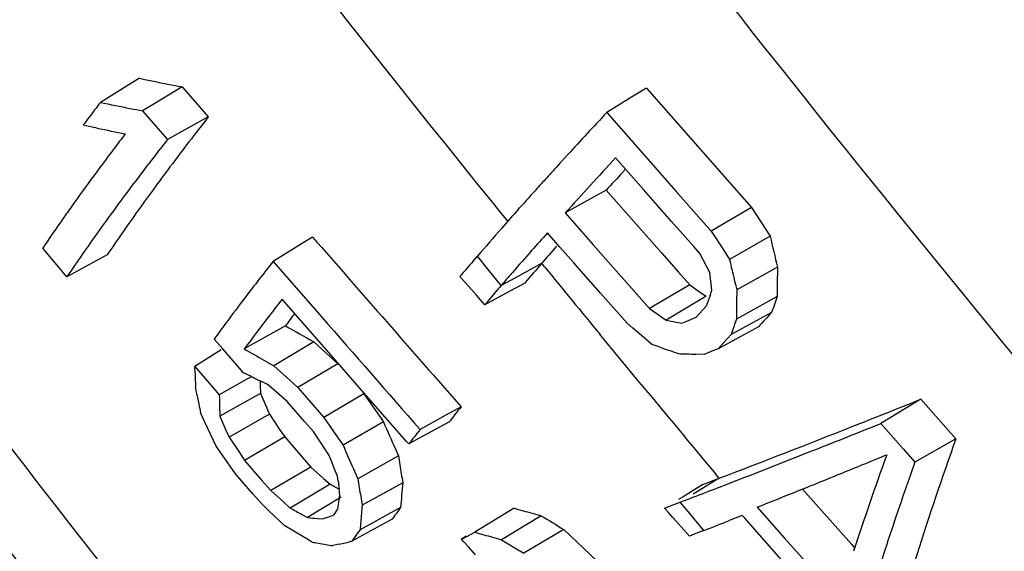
# Model space of a CAD drawing. Header units: inches. Extents: x 0 to 34, y 0 to 22.
# Tile 118 of 175: x 23.305 to 23.536, y 16.9 to 17.025. Entities that reach past the tile are written whole.
import ezdxf

# ---------------------------------------------------------------- set-up
doc = ezdxf.new("R2010")
doc.units = ezdxf.units.IN
doc.header["$LTSCALE"] = 1.87
doc.header["$MEASUREMENT"] = 0
doc.layers.get('0').update_dxf_attribs({"linetype": 'CONTINUOUS'})

msp = doc.modelspace()

# ---------------------------------------------------------------- linework, layer by layer
at = {"color": 7, "linetype": 'Continuous'}
for p, q in [((23.3332627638, 17.01115627), (23.3303465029, 17.0093682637)), ((23.3303465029, 17.0093682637), (23.3240675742, 17.0055185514)), ((23.3432691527, 17.0091443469), (23.3367999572, 17.0052620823)), ((23.3432691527, 17.0091443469), (23.3493695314, 17.0020963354)), ((23.4521160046, 17.0088695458), (23.448627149, 17.0067161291)), ((23.4521160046, 17.0088695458), (23.4768071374, 16.9808450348)), ((23.3367999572, 17.0052620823), (23.3339227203, 17.0035354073)), ((23.448627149, 17.0067161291), (23.4428227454, 17.0031334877)), ((23.3339227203, 17.0035354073), (23.3358700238, 17.0012843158)), ((23.4428227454, 17.0031334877), (23.45911709, 16.9846354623)), ((23.3358700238, 17.0012843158), (23.339773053, 16.996775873)), ((23.3493695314, 17.0020963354), (23.339773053, 16.996775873)), ((23.3232939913, 16.9995064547), (23.322777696, 16.9996182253)), ((23.432211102, 16.9916557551), (23.4336613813, 16.9932413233)), ((23.4514638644, 16.9850543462), (23.4449035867, 16.9924979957)), ((23.4472075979, 16.9898739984), (23.4465095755, 16.9891081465)), ((23.4427147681, 16.9849212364), (23.4330869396, 16.9795825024)), ((23.4427147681, 16.9849212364), (23.4557378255, 16.9701642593)), ((23.4580498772, 16.9775849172), (23.4514638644, 16.9850543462)), ((23.45911709, 16.9846354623), (23.4673244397, 16.9753246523)), ((23.4220547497, 16.9803879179), (23.4223858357, 16.9807600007)), ((23.4768071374, 16.9808450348), (23.4673244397, 16.9753246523)), ((23.4768071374, 16.9808450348), (23.4811482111, 16.9741454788)), ((23.4330869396, 16.9795825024), (23.4396522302, 16.9721404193)), ((23.4632297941, 16.9717126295), (23.4580498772, 16.9775849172)), ((23.4673244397, 16.9753246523), (23.4701848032, 16.9709098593)), ((23.3738341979, 16.9739408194), (23.3712289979, 16.9723324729)), ((23.4318489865, 16.9715577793), (23.4288942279, 16.9749074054)), ((23.4811482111, 16.9741454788), (23.4716188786, 16.968698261)), ((23.3162164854, 16.9646366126), (23.3105255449, 16.9713306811)), ((23.3712289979, 16.9723324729), (23.3645785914, 16.9682267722)), ((23.4351042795, 16.9678688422), (23.4318489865, 16.9715577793)), ((23.4396522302, 16.9721404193), (23.4462435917, 16.9646740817)), ((23.4646617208, 16.9700896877), (23.4632297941, 16.9717126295)), ((23.4701848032, 16.9709098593), (23.4716188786, 16.968698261)), ((23.3256450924, 16.9697297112), (23.3162164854, 16.9646366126)), ((23.3645785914, 16.9682267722), (23.375982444, 16.9551592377)), ((23.4114637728, 16.9682980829), (23.4124769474, 16.9694712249)), ((23.4131819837, 16.9686036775), (23.4124769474, 16.9694712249)), ((23.4143387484, 16.9671811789), (23.4131819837, 16.9686036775)), ((23.4557378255, 16.9701642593), (23.4596862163, 16.9656942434)), ((23.4654430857, 16.9686078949), (23.4646617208, 16.9700896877)), ((23.4662256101, 16.9671250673), (23.4654430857, 16.9686078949)), ((23.4180767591, 16.9625920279), (23.4143387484, 16.9671811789)), ((23.4244065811, 16.9660526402), (23.4212379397, 16.9643182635)), ((23.42757522, 16.9677870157), (23.4244065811, 16.9660526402)), ((23.4282471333, 16.9669634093), (23.42757522, 16.9677870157)), ((23.4413375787, 16.9608092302), (23.4351042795, 16.9678688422)), ((23.467009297, 16.9656412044), (23.4662256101, 16.9671250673)), ((23.4828691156, 16.9668997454), (23.4733196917, 16.9615431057)), ((23.4103085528, 16.9624871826), (23.408368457, 16.9646903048)), ((23.4212379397, 16.9643182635), (23.4180767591, 16.9625920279)), ((23.4190649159, 16.9637332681), (23.4180767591, 16.9625920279)), ((23.4462435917, 16.9646740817), (23.4522665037, 16.9578562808)), ((23.4596862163, 16.9656942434), (23.4622877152, 16.9627500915)), ((23.4671748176, 16.9642574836), (23.467009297, 16.9656412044)), ((23.4673418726, 16.9628746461), (23.4671748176, 16.9642574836)), ((23.4727483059, 16.9639308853), (23.4730160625, 16.9628099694)), ((23.4122509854, 16.9602821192), (23.4103085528, 16.9624871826)), ((23.4235908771, 16.9631489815), (23.419088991, 16.9607177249)), ((23.4622877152, 16.9627500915), (23.4528610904, 16.9571834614)), ((23.4622877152, 16.9627500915), (23.4648478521, 16.9609707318)), ((23.4670631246, 16.9602289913), (23.4675104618, 16.9614926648)), ((23.4675104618, 16.9614926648), (23.4673418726, 16.9628746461)), ((23.4730160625, 16.9628099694), (23.4733196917, 16.9615431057)), ((23.3682322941, 16.9575912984), (23.3666835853, 16.9593680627)), ((23.414195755, 16.9580751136), (23.4122509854, 16.9602821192)), ((23.419088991, 16.9607177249), (23.414195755, 16.9580751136)), ((23.4149992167, 16.9590148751), (23.414195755, 16.9580751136)), ((23.4475941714, 16.953728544), (23.4413375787, 16.9608092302)), ((23.4651179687, 16.9594719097), (23.4622591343, 16.9577514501)), ((23.4648478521, 16.9609707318), (23.4661294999, 16.9600806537)), ((23.4661294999, 16.9600806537), (23.4651179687, 16.9594719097)), ((23.4828062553, 16.9599883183), (23.4732585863, 16.9547016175)), ((23.376515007, 16.948100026), (23.3682322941, 16.9575912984)), ((23.4522665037, 16.9578562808), (23.4528610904, 16.9571834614)), ((23.4528610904, 16.9571834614), (23.4554755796, 16.955365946)), ((23.4622591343, 16.9577514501), (23.456784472, 16.9544567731)), ((23.4638305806, 16.9551402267), (23.4653940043, 16.9568522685)), ((23.4653940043, 16.9568522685), (23.4661787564, 16.9577092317)), ((23.4554755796, 16.955365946), (23.456784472, 16.9544567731)), ((23.456784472, 16.9544567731), (23.4592277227, 16.953997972)), ((23.4604510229, 16.9537698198), (23.4615753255, 16.9542251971)), ((23.4615753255, 16.9542251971), (23.4638305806, 16.9551402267)), ((23.4815036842, 16.9562820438), (23.4719780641, 16.9510571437)), ((23.3674460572, 16.9531016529), (23.3577914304, 16.9476964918)), ((23.4489418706, 16.9525808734), (23.4475941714, 16.953728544)), ((23.4495333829, 16.9520772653), (23.4489418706, 16.9525808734)), ((23.451474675, 16.9504249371), (23.4495333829, 16.9520772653)), ((23.4592277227, 16.953997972), (23.4604510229, 16.9537698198)), ((23.4784342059, 16.9529198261), (23.4689486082, 16.9477387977)), ((23.4724017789, 16.9522697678), (23.4719780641, 16.9510571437)), ((23.3527412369, 16.9477006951), (23.3507257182, 16.9500305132)), ((23.4425276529, 16.9495426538), (23.441212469, 16.9511405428)), ((23.4534180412, 16.948771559), (23.451474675, 16.9504249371)), ((23.4719780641, 16.9510571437), (23.4703055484, 16.9492280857)), ((23.3523638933, 16.947460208), (23.3462454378, 16.9435606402)), ((23.3576153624, 16.9420717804), (23.3527412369, 16.9477006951)), ((23.3741103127, 16.9493326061), (23.3647599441, 16.9437527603)), ((23.3741103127, 16.9493326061), (23.3797413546, 16.9441725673)), ((23.3864109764, 16.9367840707), (23.376515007, 16.948100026)), ((23.4473189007, 16.943732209), (23.4425276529, 16.9495426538)), ((23.4546582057, 16.9483401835), (23.4534180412, 16.948771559)), ((23.4554980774, 16.9480485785), (23.4546582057, 16.9483401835)), ((23.4678637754, 16.947298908), (23.4667809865, 16.9468603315)), ((23.4689486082, 16.9477387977), (23.4678637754, 16.947298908)), ((23.4703055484, 16.9492280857), (23.4689486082, 16.9477387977)), ((23.3624277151, 16.9450676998), (23.3647599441, 16.9437527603)), ((23.4657002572, 16.9464230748), (23.4636882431, 16.9464804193)), ((23.4667809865, 16.9468603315), (23.4657002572, 16.9464230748)), ((23.3462828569, 16.9419866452), (23.3462454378, 16.9435606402)), ((23.3462454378, 16.9435606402), (23.3500482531, 16.9391507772)), ((23.3647599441, 16.9437527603), (23.3684766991, 16.9403448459)), ((23.3797413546, 16.9441725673), (23.3703392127, 16.9386393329)), ((23.4509237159, 16.9393714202), (23.4473189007, 16.943732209)), ((23.3584401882, 16.9406141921), (23.3519533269, 16.9369433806)), ((23.3594673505, 16.9412020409), (23.3576153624, 16.9420717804)), ((23.3594737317, 16.9411990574), (23.3584401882, 16.9406141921)), ((23.3467555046, 16.9367963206), (23.3463696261, 16.9388389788)), ((23.3500482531, 16.9391507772), (23.3519533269, 16.9369433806)), ((23.3615185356, 16.9402427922), (23.3615512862, 16.9389702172)), ((23.3615512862, 16.9389702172), (23.3615984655, 16.9372907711)), ((23.3647432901, 16.938113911), (23.3631936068, 16.9394635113)), ((23.3678490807, 16.9354127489), (23.3647432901, 16.938113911)), ((23.3684766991, 16.9403448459), (23.3703392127, 16.9386393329)), ((23.3703392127, 16.9386393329), (23.3723676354, 16.9363103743)), ((23.3605989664, 16.9367322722), (23.3520811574, 16.9319727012)), ((23.3615984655, 16.9372907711), (23.3605989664, 16.9367322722)), ((23.3615984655, 16.9372907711), (23.3630017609, 16.9340495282)), ((23.3723676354, 16.9363103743), (23.374398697, 16.9339795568)), ((23.3858693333, 16.9371405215), (23.3764323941, 16.93164688)), ((23.3858693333, 16.9371405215), (23.3904483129, 16.9305785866)), ((23.3958487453, 16.9260155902), (23.3864109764, 16.9367840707)), ((23.516466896, 16.9359185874), (23.5071270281, 16.9302380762)), ((23.516466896, 16.9359185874), (23.5247166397, 16.9265882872)), ((23.3520341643, 16.9336296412), (23.3520561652, 16.9328345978)), ((23.3630017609, 16.9340495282), (23.3632724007, 16.9334257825)), ((23.3632724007, 16.9334257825), (23.3637057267, 16.9324280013)), ((23.3699013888, 16.9330529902), (23.3678490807, 16.9354127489)), ((23.374398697, 16.9339795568), (23.3764323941, 16.93164688)), ((23.4086535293, 16.9341470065), (23.4049121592, 16.932072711)), ((23.3486424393, 16.9303601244), (23.3475420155, 16.9327070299)), ((23.3520561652, 16.9328345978), (23.3520811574, 16.9319727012)), ((23.3520811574, 16.9319727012), (23.3535133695, 16.9286657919)), ((23.3637057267, 16.9324280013), (23.354231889, 16.9270113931)), ((23.3637057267, 16.9324280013), (23.3649020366, 16.9306398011)), ((23.3719563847, 16.9306913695), (23.3699013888, 16.9330529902)), ((23.3764323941, 16.93164688), (23.3794551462, 16.9273143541)), ((23.4049121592, 16.932072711), (23.3990538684, 16.9288247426)), ((23.351199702, 16.9249252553), (23.3486424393, 16.9303601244)), ((23.3649020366, 16.9306398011), (23.3660999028, 16.9288500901)), ((23.3660999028, 16.9288500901), (23.3672993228, 16.92705887)), ((23.3740140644, 16.9283278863), (23.3719563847, 16.9306913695)), ((23.3904483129, 16.9305785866), (23.380969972, 16.9251447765)), ((23.4057824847, 16.9305029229), (23.3998717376, 16.9273104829)), ((23.5057514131, 16.9296853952), (23.5071270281, 16.9302380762)), ((23.5071270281, 16.9302380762), (23.5124572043, 16.9242094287)), ((23.3535133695, 16.9286657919), (23.354231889, 16.9270113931)), ((23.354231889, 16.9270113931), (23.3566554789, 16.923389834)), ((23.3672993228, 16.92705887), (23.3578696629, 16.9215767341)), ((23.3672993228, 16.92705887), (23.3713583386, 16.9223588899)), ((23.3752154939, 16.9265124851), (23.3740140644, 16.9283278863)), ((23.3776233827, 16.9228767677), (23.3752154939, 16.9265124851)), ((23.3794551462, 16.9273143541), (23.380969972, 16.9251447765)), ((23.3998717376, 16.9273104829), (23.3963713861, 16.9254199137)), ((23.5247166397, 16.9265882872), (23.5151279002, 16.9211896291)), ((23.352721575, 16.9227665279), (23.351199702, 16.9249252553)), ((23.3963713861, 16.9254199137), (23.3958487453, 16.9260155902)), ((23.5124572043, 16.9242094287), (23.5151279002, 16.9211896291)), ((23.3557716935, 16.9184430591), (23.352721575, 16.9227665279)), ((23.3566554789, 16.923389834), (23.3578696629, 16.9215767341)), ((23.3713583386, 16.9223588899), (23.3733917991, 16.9200062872)), ((23.3783113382, 16.9212137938), (23.3776233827, 16.9228767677)), ((23.3939790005, 16.9226169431), (23.3844640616, 16.9172683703)), ((23.3933330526, 16.9240688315), (23.3939790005, 16.9226169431)), ((23.3939790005, 16.9226169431), (23.3943046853, 16.9205181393)), ((23.3578696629, 16.9215767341), (23.3599119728, 16.9192110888)), ((23.3733917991, 16.9200062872), (23.3640046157, 16.9144745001)), ((23.3733917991, 16.9200062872), (23.3764120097, 16.9173188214)), ((23.3790008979, 16.9195502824), (23.3783113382, 16.9212137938)), ((23.5151279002, 16.9211896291), (23.5149367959, 16.9206548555)), ((23.3577857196, 16.9161055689), (23.3557716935, 16.9184430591)), ((23.3599119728, 16.9192110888), (23.3619569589, 16.9168436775)), ((23.3764120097, 16.9173188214), (23.3779252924, 16.9159741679)), ((23.3796920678, 16.9178862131), (23.3790008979, 16.9195502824)), ((23.3798239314, 16.9167355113), (23.3796920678, 16.9178862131)), ((23.383446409, 16.9195559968), (23.3844640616, 16.9172683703)), ((23.4692128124, 16.9173823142), (23.4630750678, 16.9136315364)), ((23.4653585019, 16.9159162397), (23.4692128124, 16.9173823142)), ((23.4692128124, 16.9173823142), (23.4683537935, 16.9184102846)), ((23.4716221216, 16.9162202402), (23.475189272, 16.9176039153)), ((23.3598023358, 16.9137663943), (23.3577857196, 16.9161055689)), ((23.3619569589, 16.9168436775), (23.3640046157, 16.9144745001)), ((23.3779252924, 16.9159741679), (23.368592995, 16.9103927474)), ((23.3779252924, 16.9159741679), (23.3800475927, 16.9148132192)), ((23.3949710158, 16.9163157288), (23.3854464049, 16.9110359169)), ((23.4653585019, 16.9159162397), (23.4607263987, 16.9130591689)), ((23.3618215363, 16.9114255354), (23.3598023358, 16.9137663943)), ((23.3640046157, 16.9144745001), (23.3670613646, 16.9117539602)), ((23.3805014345, 16.9129292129), (23.3726591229, 16.9081717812)), ((23.3802149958, 16.9134013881), (23.3800379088, 16.9148970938)), ((23.3800490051, 16.9123072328), (23.3802149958, 16.9134013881)), ((23.3851140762, 16.9131149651), (23.3854464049, 16.9110359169)), ((23.4607263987, 16.9130591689), (23.4596661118, 16.9124051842)), ((23.4887110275, 16.9148372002), (23.5002055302, 16.9019043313)), ((23.3636455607, 16.9097030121), (23.3618215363, 16.9114255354)), ((23.3670613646, 16.9117539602), (23.368592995, 16.9103927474)), ((23.3797242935, 16.9101200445), (23.3798854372, 16.9112134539)), ((23.3798854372, 16.9112134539), (23.3800490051, 16.9123072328)), ((23.3944773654, 16.9105212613), (23.384958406, 16.9052985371)), ((23.4210835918, 16.9103557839), (23.41794536, 16.908438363)), ((23.4563762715, 16.9103760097), (23.4588241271, 16.9113064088)), ((23.457301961, 16.9093327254), (23.4563762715, 16.9103760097)), ((23.4588241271, 16.9113064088), (23.4600546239, 16.9117753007)), ((23.4619054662, 16.9095621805), (23.4600546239, 16.9117753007)), ((23.4781170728, 16.9105946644), (23.4844654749, 16.9034486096)), ((23.3673021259, 16.9062550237), (23.3636455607, 16.9097030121)), ((23.371300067, 16.908912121), (23.3726591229, 16.9081717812)), ((23.3761878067, 16.9078418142), (23.3778656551, 16.9084247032)), ((23.3778656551, 16.9084247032), (23.3787088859, 16.9087186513)), ((23.3793846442, 16.9096522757), (23.3797242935, 16.9101200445)), ((23.41794536, 16.908438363), (23.4118607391, 16.9047207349)), ((23.4274781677, 16.9085902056), (23.4181722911, 16.9029771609)), ((23.4583199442, 16.9081855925), (23.457301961, 16.9093327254)), ((23.4602656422, 16.9059935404), (23.4583199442, 16.9081855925)), ((23.4656163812, 16.905131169), (23.4619054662, 16.9095621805)), ((23.4745941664, 16.9086703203), (23.4715779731, 16.9074770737)), ((23.4751928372, 16.9079962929), (23.4745941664, 16.9086703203)), ((23.3694266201, 16.9049749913), (23.3673021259, 16.9062550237)), ((23.3750073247, 16.9079500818), (23.3761878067, 16.9078418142)), ((23.3924936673, 16.9077871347), (23.3830056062, 16.9026068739)), ((23.462213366, 16.9037998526), (23.4602656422, 16.9059935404)), ((23.481554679, 16.9008369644), (23.4751928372, 16.9079962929)), ((23.3715596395, 16.9036945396), (23.3694266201, 16.9049749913)), ((23.373701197, 16.9024136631), (23.3715596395, 16.9036945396)), ((23.3836522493, 16.9035018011), (23.3830056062, 16.9026068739)), ((23.3843031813, 16.9043990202), (23.3836522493, 16.9035018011)), ((23.384958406, 16.9052985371), (23.3843031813, 16.9043990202)), ((23.408797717, 16.9031142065), (23.4103255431, 16.9039152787)), ((23.4098616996, 16.9037663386), (23.408797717, 16.9031142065)), ((23.4103255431, 16.9039152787), (23.4108354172, 16.9041827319)), ((23.4108354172, 16.9041827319), (23.4118607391, 16.9047207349)), ((23.4327535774, 16.9053839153), (23.4233822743, 16.8998097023)), ((23.4327535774, 16.9053839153), (23.4405506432, 16.8979512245)), ((23.4633439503, 16.9042415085), (23.462213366, 16.9037998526)), ((23.4656163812, 16.905131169), (23.4633439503, 16.9042415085)), ((23.4844654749, 16.9034486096), (23.4908348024, 16.8962847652)), ((23.3800537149, 16.9019175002), (23.3785894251, 16.9015795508)), ((23.4093367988, 16.9025011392), (23.408797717, 16.9031142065)), ((23.4104049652, 16.9012865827), (23.4093367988, 16.9025011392)), ((23.4120136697, 16.8994579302), (23.4104049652, 16.9012865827)), ((23.4181722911, 16.9029771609), (23.4216418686, 16.9008658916)), ((23.5002055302, 16.9019043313), (23.5009984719, 16.9010128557)), ((23.4216418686, 16.9008658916), (23.4233822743, 16.8998097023)), ((23.4885400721, 16.8929828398), (23.481554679, 16.9008369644))]:
    msp.add_line(p, q, dxfattribs=at)
for centre, radius, start, end in [((26.651230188, 19.6006070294), 4.1621684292, 217.7901975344, 219.0651790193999), ((23.4989905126, 17.8095210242), 0.815384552, 258.2728649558, 258.9900745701), ((23.8242443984, 16.6211710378), 0.6307930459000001, 142.4604860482, 142.6637666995), ((23.4892470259, 17.8009767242), 0.8124272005, 258.2690627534, 258.772392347), ((23.8047638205, 16.6360029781), 0.6063087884, 142.6616808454, 143.0793991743), ((23.4935755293, 17.8226804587), 0.834558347, 258.7710334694, 258.9712138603), ((24.3731981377, 16.1323027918), 1.2743407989, 136.8934078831, 137.4996117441), ((23.8615897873, 16.5994470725), 0.6515335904, 141.8296012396, 143.1278350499), ((23.4852292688, 17.7488018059), 0.766594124, 257.5559539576, 257.7654935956), ((23.4901254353, 17.7715140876), 0.7898281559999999, 257.8058505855, 258.2944590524), ((23.8271483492, 16.61601305), 0.6271138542, 142.4612888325, 142.8555125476), ((23.8531355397, 16.5934373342), 0.6528575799, 141.8439949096, 143.062609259), ((23.7593867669, 16.6667721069), 0.5424505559, 142.80740537, 144.7225251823), ((24.3194918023, 16.1814970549), 1.201509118, 137.6014055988, 137.8245149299), ((24.3561303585, 16.1469347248), 1.2431055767, 137.1405465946, 137.9473972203), ((24.3278154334, 16.1865231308), 1.1919910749, 137.6765929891, 137.9482086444), ((24.2967192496, 16.2021326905), 1.1707777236, 137.8246778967, 138.0096720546), ((23.7818442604, 16.64720201), 0.5635655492, 143.0760078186, 144.4257170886), ((24.2667254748, 16.2290980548), 1.1304446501, 138.0084671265, 138.32335778), ((23.7118915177, 16.700537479), 0.4841763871, 144.738454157, 145.1407839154), ((24.2309744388, 16.2608828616), 1.0826073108, 138.3480540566, 138.6606434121), ((23.6808582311, 16.7220587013), 0.446411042, 145.1307709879, 146.0553913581), ((23.7137304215, 16.6960859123), 0.4797257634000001, 144.4417857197, 145.9580010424), ((24.1893280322, 16.297445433), 1.0271885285, 138.657485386, 139.1381019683), ((33.6669197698, 25.9451945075), 13.6539739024, 221.0747749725, 221.2966596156), ((24.2528086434, 16.2400691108), 1.1040028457, 138.270654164, 138.5589297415), ((25.0639886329, 17.3462521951), 1.6259911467, 193.229326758, 193.4917505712), ((24.2219528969, 16.2673155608), 1.0628391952, 138.5590960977, 138.9260857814), ((24.2019777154, 16.2982635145), 1.0236996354, 138.8566704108, 139.1543607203), ((23.9105033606, 16.5375561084), 0.6953496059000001, 141.7306987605, 142.2017772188), ((24.1360526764, 16.3435007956), 0.9567657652, 139.2295149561, 139.5141859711), ((25.0539580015, 17.341048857), 1.6255590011, 193.2417381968, 193.4144242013), ((24.1605494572, 16.334088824), 0.9689296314, 139.1547082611, 139.5162743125), ((27.3546538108, 20.1710572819), 5.067828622, 219.215724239, 219.4469997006), ((24.4201764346, 16.9549188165), 0.9373838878, 179.2676689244, 179.690134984), ((23.8929649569, 16.5511704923), 0.6731471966, 142.2025220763, 142.3825068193), ((24.1930793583, 16.2925271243), 1.0245077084, 138.9280551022, 139.0689812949), ((23.8645090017, 16.573011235), 0.6372758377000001, 142.3763013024, 143.0615260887), ((24.1518784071, 16.3281658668), 0.9700316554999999, 139.1541441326, 139.4328658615), ((24.4105661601, 16.9497511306), 0.9373206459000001, 179.2791706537, 179.5581730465), ((23.9035413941, 16.5408568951), 0.6807113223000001, 142.0615597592, 142.4803896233), ((24.168599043, 16.7125935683), 0.7439596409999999, 160.5574588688, 160.7631225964), ((24.1864925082, 16.710595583), 0.7465728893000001, 160.4852156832, 160.7867094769), ((24.4108576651, 16.9497487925), 0.9376121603, 179.5581675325, 179.6973404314), ((23.8328906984, 16.5967694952), 0.5977262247, 143.0604036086, 143.5500662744), ((23.86777661, 16.5683047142), 0.6356280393, 142.4793230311, 143.3534425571), ((23.8591652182, 16.5870921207), 0.6129850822, 142.9999767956, 143.3379682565), ((33.8354116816, 26.0953015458), 13.8903513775, 221.1491138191, 221.2935309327), ((24.1778846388, 16.7050756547), 0.7475366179, 160.492428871, 160.6900513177), ((24.4077260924, 16.1076211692), 1.2562297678, 137.5022056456, 137.7098469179), ((24.1854257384, 18.3916395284), 1.654835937, 240.3766257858, 240.6417098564), ((23.8160005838, 16.6092526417), 0.5767237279, 143.5507011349, 143.7801062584), ((24.171852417, 18.3780171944), 1.6457559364, 240.3538146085, 240.5393642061), ((24.0990568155, 18.8029902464), 1.963409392, 250.8661487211, 250.9951929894), ((23.502315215, 18.2670512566), 1.32113564, 268.1505413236, 268.3245642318), ((23.968506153, 16.9575639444), 0.6224182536, 181.4340946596, 181.7239587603), ((23.8822009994, 18.0567342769), 1.2319345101, 244.8924119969, 245.0836501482), ((27.9197505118, 20.6376638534), 5.800670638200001, 219.6103307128, 219.87960253), ((24.2758030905, 17.1133637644), 0.9456772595, 190.7608481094, 191.0131472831), ((23.9796324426, 16.9505975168), 0.6278276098, 181.2461797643, 181.5486831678), ((22.3527947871, 19.8292529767), 3.1185760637, 291.5876494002, 291.9095314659), ((23.9891953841, 16.4738055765), 0.7409069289, 141.5872957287, 141.9460552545), ((26.0898604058, 18.1229048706), 2.9510112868, 203.8309758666, 203.9692210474), ((23.979540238, 16.4687315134), 0.7407092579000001, 141.5996725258, 141.9349638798), ((22.5294761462, 19.3804637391), 2.636261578, 290.8832967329, 291.6057361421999), ((22.3483295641, 19.8119049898), 3.1059322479, 291.5845006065, 291.8790671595), ((24.222462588, 16.6764588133), 0.7412247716, 160.2781490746, 164.7041308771), ((26.0791995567, 18.1174107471), 2.9499052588, 203.8391841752, 203.9579140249), ((22.4562476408, 19.5386676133), 2.8121552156, 291.2436520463, 291.5878873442), ((22.2423997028, 20.0083714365), 3.3351554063, 292.1187761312, 292.3101692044), ((24.2118058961, 16.6694042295), 0.7475951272, 160.1808682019, 162.0136515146), ((24.3501830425, 17.0699273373), 0.9674846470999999, 188.8837722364, 189.135754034), ((24.2346195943, 16.6637398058), 0.7641653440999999, 160.3542622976, 161.7539829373), ((24.3384988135, 17.0644487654), 0.9653208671, 188.7699691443, 189.0194918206), ((22.3203569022, 19.8167058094), 3.1282422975, 291.9174636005, 292.1178143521), ((24.2225504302, 17.0138905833), 0.8483083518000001, 186.5764024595, 186.70140968), ((23.9662131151, 16.8647314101), 0.5735664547, 174.840070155, 175.4210012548), ((22.5495488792, 19.2983758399), 2.5543853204, 291.024790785, 291.1601824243), ((22.5902804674, 19.1923281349), 2.4407843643, 290.876221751, 291.0254254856), ((22.3970241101, 19.6263048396), 2.9229854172, 291.7069322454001, 291.9163890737), ((24.0227743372, 18.1032364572), 1.3604518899, 241.2586817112, 241.3886296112), ((23.9583080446, 16.8594160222), 0.5751826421, 174.8510498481, 175.0423193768), ((23.8615597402, 16.5695510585), 0.5782963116, 143.8705503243, 144.2052268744), ((23.7112256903, 17.948796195), 1.0782119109, 254.3895421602, 254.5065471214), ((23.4357082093, 17.5634300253), 0.6582845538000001, 264.5039078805, 264.7091996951), ((23.8412399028, 16.5746495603), 0.5705585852, 144.0450707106, 144.1608074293), ((23.9564924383, 16.8595735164), 0.5733602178, 175.0423194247, 175.2341201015), ((23.7153535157, 17.9637068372), 1.0936833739, 254.506821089, 254.7390049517), ((24.7472605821, 19.0741264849), 2.536015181, 238.6398521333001, 238.7793256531), ((23.9546853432, 16.8597241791), 0.571546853, 175.2341201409, 175.4264581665), ((22.5123917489, 19.3362862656), 2.6113506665, 291.4095067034, 291.5500731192), ((23.7034173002, 17.947854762), 1.0831130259, 254.384291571, 254.6147255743), ((23.7074895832, 17.9626343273), 1.0984433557, 254.6144540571, 254.7287838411), ((23.4892845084, 17.5651412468), 0.6727312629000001, 260.1068100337, 260.236596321), ((23.4906756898, 17.5732288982), 0.6809376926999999, 260.236636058, 260.3859451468), ((23.4921065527, 17.5816743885), 0.6895035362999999, 260.385921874, 260.5239083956), ((23.180902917, 17.7613439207), 0.8821988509, 283.0466119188, 283.243485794), ((24.2083036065, 16.6724690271), 0.7364394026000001, 161.7579388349, 163.2432721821)]:
    msp.add_arc(centre, radius, start, end, dxfattribs=at)
for points, knots in [([(23.5389454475, 16.9453806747), (23.5056359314, 16.9858076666), (23.4411326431, 17.0662288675), (23.3517074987, 17.1885353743), (23.2741354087, 17.3107424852), (23.2310863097, 17.3944716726), (23.2127993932, 17.4362139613)], [0, 0, 0, 0, 0.2658904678, 0.5231906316, 0.7686753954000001, 1, 1, 1, 1]), ([(23.7627904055, 16.3431280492), (23.7385840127, 16.3760405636), (23.6882790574, 16.4423924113), (23.6097260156, 16.5419686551), (23.5278755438, 16.6433664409), (23.41616853, 16.7809814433), (23.3051021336, 16.9200145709), (23.199342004, 17.0620691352), (23.1492483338, 17.134132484), (23.1252032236, 17.1703837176)], [0, 0, 0, 0, 0.1173185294, 0.2390719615, 0.3641891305, 0.4915065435, 0.7480558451, 0.8750857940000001, 1, 1, 1, 1]), ([(23.737700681, 16.3254212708), (23.7158690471, 16.3569447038), (23.6704002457, 16.420544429), (23.5990899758, 16.5160307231), (23.5243522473, 16.6132973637), (23.42140262, 16.7456194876), (23.2922002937, 16.9122332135), (23.1929017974, 17.0490994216), (23.1457482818, 17.1188454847)], [0, 0, 0, 0, 0.116192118, 0.2368724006, 0.3611071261, 0.4878795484, 0.7448899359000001, 1, 1, 1, 1]), ([(23.3195157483, 16.8738641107), (23.3104010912, 16.8860487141), (23.2741391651, 16.934748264), (23.2383984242, 16.9838393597), (23.2120869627, 17.0209613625)], [0, 0, 0, 0, 0.2506115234, 1, 1, 1, 1]), ([(23.3403783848, 16.9903878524), (23.3390471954, 16.9886114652), (23.3340128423, 16.9818144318), (23.3291331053, 16.9749021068), (23.3256450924, 16.9697297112)], [0, 0, 0, 0, 0.2624399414, 1, 1, 1, 1]), ([(23.2434509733, 16.9747901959), (23.240965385, 16.9686818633), (23.2393453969, 16.9584116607), (23.2399990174, 16.9446580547), (23.2423809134, 16.9298715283), (23.2481987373, 16.910952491), (23.2583080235, 16.8882992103), (23.2710822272, 16.8655499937), (23.2854473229, 16.8425322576), (23.3010725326, 16.8193124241), (23.3234952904, 16.7878863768), (23.3535577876, 16.7485389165), (23.3916931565, 16.7014313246), (23.4247253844, 16.6620710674), (23.4518062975, 16.630395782), (23.4654137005, 16.6143979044), (23.4722239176, 16.606354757)], [0, 0, 0, 0, 0.04452001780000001, 0.06824007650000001, 0.09298161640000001, 0.1453910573, 0.2013207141, 0.2601713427, 0.3213775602, 0.3844602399, 0.4490789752, 0.5819754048, 0.7186647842, 0.8582166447, 0.9288520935, 1, 1, 1, 1])]:
    msp.add_open_spline(points, degree=3, knots=knots, dxfattribs=at)

doc.saveas('drawing.dxf')
